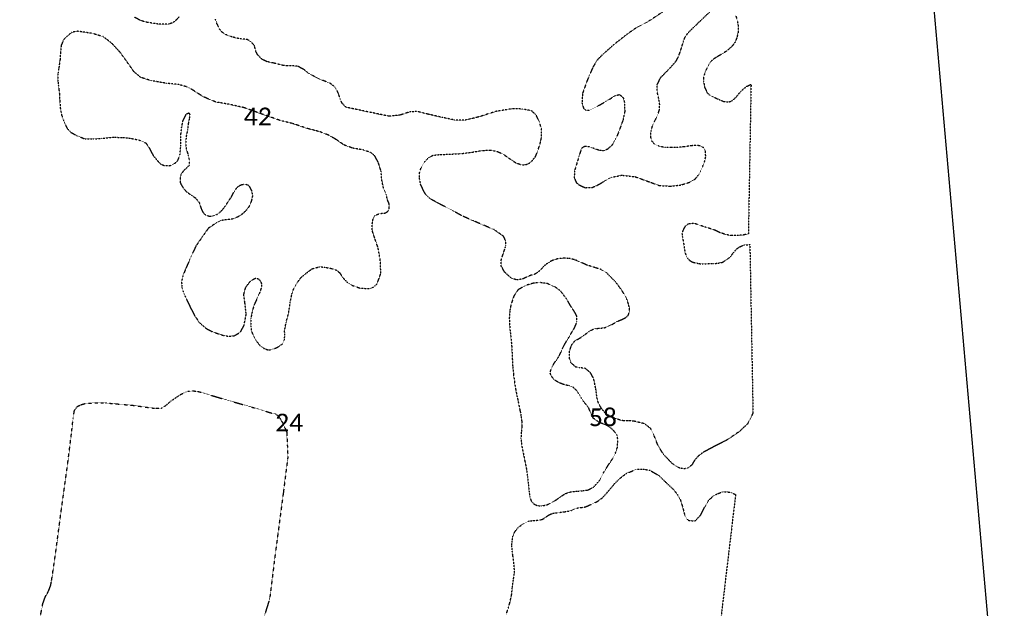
# Model space of a CAD drawing. Extents: x 387170 to 389193, y 100386 to 104689.
# Tile 12 of 14: x 388635 to 389193, y 103190 to 103522. Entities that reach past the tile are written whole.
import ezdxf

# ---------------------------------------------------------------- set-up
doc = ezdxf.new("R2010")
doc.units = 0
doc.header["$MEASUREMENT"] = 0
doc.linetypes.add('Wisdot5', pattern=[0.1, 0.05, -0.05])
doc.linetypes.add('Wisdot7', pattern=[0.2875, 0.125, -0.05, 0.0625, -0.05])
doc.layers.add('E_DTM_Building', color=81, linetype='Wisdot5', lineweight=25)
doc.layers.add('E_DTM_ObscureArea', color=231, linetype='Wisdot7', lineweight=25)
doc.styles.add('CalibriLight', font='calibril.ttf')

msp = doc.modelspace()

# ---------------------------------------------------------------- linework, layer by layer
at = {"flags": 128}
msp.add_lwpolyline([(388030.33, 103804.24), (388079.5, 103165.42), (387169.78, 101396.4), (387237.58, 100510.54), (388399.32, 100578.11), (388331.7, 101321.34), (389192.6, 103079.92), (389126.37, 103829.76)], close=True, dxfattribs=at)
at = {"layer": 'E_DTM_Building'}
msp.add_polyline3d([(388645.65, 103177.17, 1611.76), (388648.51, 103192.06, 1611.83), (388649.95, 103196.07, 1611.82), (388651.77, 103199.22, 1611.85), (388652.96, 103202.42, 1611.88), (388653.49, 103205.23, 1611.88), (388655.6, 103219.47, 1611.91), (388658.93, 103244.65, 1611.94), (388662.4, 103269.59, 1611.88), (388664.88, 103289.46, 1611.71), (388665.67, 103296.9, 1611.61), (388666.4, 103301.42, 1611.6), (388668.03, 103303.6, 1611.6), (388670.06, 103304.59, 1611.63), (388672.38, 103305.24, 1611.69), (388677.15, 103305.65, 1611.81), (388684.06, 103305.62, 1611.72), (388690.03, 103305.13, 1611.38), (388693.15, 103304.79, 1611.27), (388698.91, 103304.36, 1611.32), (388711.67, 103302.59, 1611.36), (388715.53, 103302.7, 1611.37), (388717.86, 103303.96, 1611.37), (388721.15, 103306.81, 1611.43), (388726.65, 103310.5, 1611.43), (388730.62, 103312.23, 1611.42), (388733.81, 103312.43, 1611.31), (388736.3, 103312.15, 1611.26), (388752.76, 103307.27, 1611.27), (388767.25, 103303.13, 1611.29), (388778.03, 103299.88, 1611.31), (388780.02, 103299.52, 1611.31), (388780.02, 103299.52, 1611.31), (388781.91, 103298.14, 1611.4), (388784.09, 103294.54, 1611.45), (388786.1, 103290.19, 1611.48), (388786.56, 103288.92, 1611.48), (388787.16, 103275.12, 1611.72), (388784.6, 103254.8, 1611.79), (388780.16, 103221.32, 1611.76), (388776.9, 103195.08, 1611.87), (388772.9, 103182.01, 1611.8)], dxfattribs=at)
at = {"layer": 'E_DTM_ObscureArea'}
for points in [[(389006.47, 103531.45, 1619.04), (388991.84, 103521.72, 1617.58), (388984.89, 103518.06, 1617.03), (388979.33, 103514.2, 1616.6), (388972.22, 103508.67, 1615.8), (388966.37, 103503.54, 1615.08), (388962.63, 103499.94, 1614.77), (388959.8, 103495.47, 1614.55), (388956.54, 103487.87, 1614.34), (388953.94, 103480.61, 1614.1), (388953.6, 103475.23, 1613.99), (388954.53, 103472.17, 1614.05), (388955.88, 103471.08, 1614.2), (388957.79, 103471.07, 1614.38), (388962.49, 103473.4, 1614.77), (388969.6, 103477.56, 1615.47), (388972.49, 103479.44, 1615.69), (388974.77, 103479.94, 1616.04), (388976.16, 103479.06, 1616.58), (388977.11, 103477.86, 1616.9), (388977.64, 103475.37, 1617.09), (388977.81, 103470.39, 1617.07), (388976.85, 103465.7, 1616.99), (388974.56, 103459.3, 1616.92), (388973.04, 103455.51, 1617.03), (388970.65, 103451.36, 1617.13), (388968.02, 103449.03, 1616.99), (388965.77, 103448.18, 1616.84), (388963.56, 103448.36, 1616.78), (388960.44, 103449.41, 1616.8), (388958.29, 103450.29, 1616.78), (388955.58, 103450.69, 1616.9), (388954.06, 103450.13, 1616.86), (388953.2, 103449.15, 1616.51), (388952.63, 103447.38, 1616.02), (388951.91, 103445.04, 1615.08), (388950.83, 103441.57, 1614.87), (388949.35, 103436.62, 1614.89), (388949.25, 103432.91, 1614.92), (388950.42, 103430.22, 1615.12), (388952.22, 103428.76, 1615.51), (388955.38, 103427.31, 1616.02), (388959.21, 103427.36, 1616.47), (388962.11, 103428.55, 1616.7), (388965.79, 103430.71, 1616.99), (388970.2, 103433.15, 1617.52), (388976.1, 103434.37, 1617.99), (388983.52, 103433.56, 1618.71), (388992.56, 103430.31, 1619.43), (388997.26, 103428.54, 1619.96), (389003.74, 103428.18, 1620.47), (389009.7, 103428.86, 1620.9), (389015.01, 103430.57, 1621.13), (389017.72, 103432.22, 1621.21), (389019.96, 103435.05, 1621.15), (389020.91, 103437.14, 1621.37), (389021.87, 103439.16, 1621.8), (389022.97, 103441.74, 1622.21), (389023.67, 103444.89, 1622.42), (389023.43, 103447.88, 1622.44), (389022.55, 103449.85, 1622.36), (389020.94, 103450.85, 1622.23), (389018.91, 103451.19, 1622.01), (389015.37, 103451.03, 1621.64), (389011.46, 103450.42, 1621.23), (389006.98, 103449.96, 1620.98), (389004.31, 103449.96, 1620.7), (389000.6, 103449.99, 1620.31), (388996.81, 103450.9, 1619.77), (388994.64, 103451.98, 1619.55), (388993.23, 103453.68, 1619.26), (388992.62, 103455.67, 1619.04), (388992.67, 103459.11, 1618.99), (388993.61, 103462.63, 1618.93), (388995.21, 103465.74, 1619.06), (388996.45, 103468.4, 1619.28), (388997.39, 103471.17, 1619.36), (388997.61, 103474.35, 1619.43), (388997.06, 103477.72, 1619.38), (388996.09, 103481.8, 1619.53), (388996.2, 103485.44, 1619.71), (388997.98, 103489.39, 1620.06), (389003.13, 103494.65, 1620.86), (389006.88, 103498.88, 1621.31), (389008.14, 103501.2, 1621.43), (389009.53, 103505.04, 1621.54), (389010.19, 103507.3, 1621.52), (389011.11, 103510.28, 1621.02), (389012.04, 103512.57, 1620.06), (389013.96, 103515.23, 1619.59), (389027.81, 103528.51, 1621.09)], [(388725.74, 103523.93, 1595.76), (388723.77, 103521.9, 1596.4), (388722.14, 103520.55, 1597.08), (388719.57, 103519.76, 1597.65), (388713.79, 103519.81, 1598.18), (388707.32, 103520.79, 1598.21), (388703.55, 103521.94, 1597.93), (388700.36, 103523.73, 1597.24)], [(389040.6, 103524.69, 1622.64), (389041.42, 103522.1, 1622.79), (389042.06, 103518.54, 1622.89), (389042.09, 103515.59, 1622.93), (389041.27, 103512.22, 1623.03), (389040.36, 103509.73, 1623.01), (389038.56, 103507.28, 1623.01), (389035.35, 103504.48, 1623.07), (389032.52, 103502.68, 1623.09), (389030.19, 103501.35, 1623.14), (389028.33, 103500.19, 1623.12), (389026.38, 103498.49, 1623.07), (389023.89, 103494.05, 1622.58), (389023.02, 103491.84, 1622.44), (389022.31, 103489.43, 1622.36), (389022.44, 103487.46, 1622.36), (389022.99, 103484.09, 1622.42), (389024.4, 103481.08, 1622.46), (389025.92, 103479.59, 1622.42), (389027.81, 103478.62, 1622.36), (389029.81, 103477.8, 1622.38), (389031.32, 103477.13, 1622.34), (389032.61, 103476.58, 1622.38), (389034.11, 103475.98, 1622.4), (389036.93, 103475.86, 1622.5), (389038.26, 103476.27, 1622.6), (389039.53, 103477.23, 1622.79), (389040.9, 103478.6, 1622.93), (389042.54, 103480.62, 1622.97), (389044.33, 103482.52, 1623.12), (389046.92, 103484.64, 1623.16), (389049.28, 103485.7, 1623.18), (389047.77, 103401.26, 1621.99), (389045.16, 103400.58, 1621.91), (389041.56, 103400.27, 1621.93), (389038.42, 103400.22, 1621.76), (389035.28, 103400.72, 1621.68), (389031.8, 103401.87, 1621.62), (389029.35, 103403.06, 1621.72), (389026.36, 103404.12, 1621.7), (389023.4, 103404.98, 1621.64), (389020.2, 103406.09, 1621.7), (389017.15, 103407.08, 1621.58), (389013.89, 103406.81, 1621.45), (389012.08, 103405.74, 1621.27), (389010.76, 103403.27, 1621.07), (389010.2, 103401.43, 1620.92), (389010.38, 103399.67, 1620.68), (389011.06, 103396.38, 1620.49), (389011.57, 103392.8, 1620.29), (389012.03, 103390.24, 1620.18), (389012.96, 103387.87, 1620.25), (389014.51, 103386.18, 1620.47), (389016.32, 103385.2, 1620.47), (389019.48, 103384.43, 1620.55), (389021.64, 103384.17, 1620.76), (389023.14, 103384.26, 1620.84), (389025.66, 103384.38, 1621), (389028.12, 103384.43, 1621.13), (389030.5, 103384.61, 1621.19), (389033.18, 103385.16, 1621.19), (389036.14, 103387.04, 1621.54), (389037.83, 103388.58, 1621.68), (389039.35, 103390.52, 1621.68), (389040.99, 103392.54, 1621.74), (389042.58, 103393.73, 1621.84), (389045.67, 103395.01, 1621.95), (389048.61, 103395.11, 1621.93), (389050.37, 103300, 1614.71), (389049.04, 103296.86, 1614.59), (389047.19, 103293.66, 1614.54), (389042.46, 103289.29, 1614.41), (389038.22, 103286.38, 1614.31), (389034.85, 103284.2, 1614.24), (389027.62, 103280.57, 1614.04), (389022.09, 103277.58, 1613.97), (389019.3, 103275.47, 1613.74), (389017.2, 103273.01, 1613.48), (389015.7, 103270.44, 1613.27), (389013.45, 103268.8, 1613.14), (389011.78, 103268.39, 1613.11), (389008.98, 103268.75, 1613.11), (389004.9, 103271.16, 1613.09), (388999.82, 103276.41, 1613.07), (388996.72, 103281.34, 1613.09), (388994.49, 103286.94, 1613.21), (388992.53, 103291.1, 1613.29), (388989.06, 103293.87, 1613.36), (388982.96, 103295.3, 1613.53), (388980.46, 103295.57, 1613.55), (388979.58, 103295.48, 1613.53), (388977.71, 103295.41, 1613.37), (388975.84, 103295.75, 1613.23), (388973.59, 103296.46, 1613.21), (388970.32, 103297.89, 1613.2), (388966.61, 103300.1, 1613.02), (388964.74, 103302.32, 1612.95), (388963.02, 103305.27, 1613.02), (388962.09, 103308.59, 1613.27), (388961.66, 103312.2, 1613.39), (388961.34, 103314.17, 1613.55), (388960.19, 103319.53, 1613.73), (388958.39, 103322.71, 1613.71), (388955.37, 103325.17, 1613.69), (388952.15, 103325.54, 1613.62), (388950.05, 103325.91, 1613.8), (388947.44, 103328.36, 1613.99), (388946.54, 103330.74, 1614.2), (388946.64, 103334.99, 1614.36), (388947.61, 103338.16, 1614.25), (388949.21, 103340.33, 1614.24), (388950.75, 103341.37, 1614.13), (388952.98, 103342.6, 1614.31), (388954.63, 103343.77, 1614.75), (388955.67, 103344.53, 1614.77), (388956.38, 103345.07, 1614.77), (388957.64, 103346.03, 1614.75), (388958.8, 103346.79, 1614.73), (388960.04, 103347.33, 1614.71), (388961.19, 103347.63, 1614.73), (388963, 103347.82, 1614.84), (388966.21, 103348.09, 1614.91), (388968.37, 103348.9, 1615.01), (388970.56, 103349.95, 1615.1), (388972.17, 103350.88, 1615.19), (388973.89, 103351.88, 1615.28), (388975.82, 103352.61, 1615.33), (388978.4, 103353.88, 1615.44), (388979.86, 103355.21, 1615.49), (388980.53, 103357.81, 1615.51), (388980.46, 103359.1, 1616.16), (388979.98, 103361.47, 1616.42), (388979.05, 103364.2, 1616.7), (388977.36, 103367.39, 1616.92), (388975.07, 103370.81, 1616.88), (388972.55, 103374.08, 1616.9), (388969.86, 103376.75, 1616.93), (388967.34, 103379.44, 1616.78), (388964.41, 103381.02, 1616.86), (388960.87, 103382.19, 1616.67), (388956.74, 103383.42, 1616.41), (388949.82, 103386.47, 1615.91), (388946.44, 103387.3, 1615.56), (388943.53, 103387.48, 1615.3), (388940.14, 103387.19, 1615.12), (388937.51, 103386.39, 1614.85), (388935.66, 103385.49, 1614.61), (388933.39, 103384.08, 1614.47), (388931.98, 103382.87, 1614.5), (388930.35, 103380.99, 1614.36), (388928.34, 103379.31, 1614.25), (388926.68, 103378.26, 1614.15), (388924.84, 103377.83, 1614.01), (388922.4, 103376.87, 1613.87), (388920.05, 103375.69, 1613.76), (388916.8, 103375.18, 1613.55), (388913.58, 103376.14, 1613.29), (388909.98, 103379.45, 1613.22), (388909.38, 103380.31, 1613.21), (388907.92, 103382.98, 1613.25), (388907.97, 103386.58, 1613.21), (388910.16, 103393.35, 1613.16), (388910.55, 103394.69, 1613.14), (388910.48, 103397.04, 1613.36), (388909.33, 103399.69, 1613.55), (388904.04, 103403.51, 1613.44), (388892.33, 103408.49, 1612.86), (388885.36, 103411.54, 1612.88), (388879.84, 103414.74, 1612.81), (388875.25, 103416.98, 1612.83), (388870.7, 103419.4, 1612.44), (388867.57, 103421.14, 1611.96), (388865.01, 103423.71, 1611.49), (388863.63, 103426.28, 1610.89), (388862.32, 103429.21, 1610.09), (388861.58, 103433.02, 1609.35), (388861.67, 103435.56, 1609.12), (388862.51, 103438.3, 1608.65), (388864.08, 103441.35, 1608.35), (388866.51, 103444.02, 1608.31), (388869.3, 103445.6, 1608.37), (388873.14, 103446.06, 1608.37), (388878.25, 103446.23, 1608.67), (388885.17, 103446.59, 1609.18), (388890.23, 103447.17, 1609.44), (388897.07, 103448.34, 1609.9), (388901.88, 103448.54, 1610.2), (388905.43, 103447.85, 1610.48), (388908.82, 103446.43, 1610.75), (388912.82, 103443.6, 1611.12), (388916.3, 103441.31, 1611.42), (388919.53, 103440.23, 1611.79), (388921.88, 103440.35, 1611.96), (388923.41, 103440.92, 1612.05), (388925.11, 103442.16, 1612.14), (388927.36, 103444.92, 1612.14), (388928.47, 103447.86, 1612.12), (388929.75, 103451.47, 1612.09), (388930.68, 103455.58, 1612.14), (388930.73, 103460.24, 1612.16), (388929.76, 103463.91, 1612.03), (388927.72, 103468.3, 1611.87), (388924.98, 103470.84, 1611.43), (388919.7, 103471.77, 1611.22), (388914.03, 103471.9, 1610.54), (388904.99, 103470.43, 1609.81), (388894.89, 103467.21, 1609.16), (388887.64, 103465.52, 1608.49), (388881.56, 103465.55, 1607.96), (388874.4, 103467.05, 1607.33), (388866.79, 103468.8, 1606.67), (388860.62, 103470.34, 1606.07), (388856.28, 103470.19, 1605.76), (388850.74, 103468.38, 1605.56), (388844.51, 103467.68, 1605.35), (388820.06, 103472.77, 1604.05), (388817.95, 103474.96, 1603.69), (388816.81, 103477.44, 1603.39), (388815.84, 103480.58, 1603.01), (388813.76, 103484.2, 1602.58), (388811.24, 103486.3, 1602.14), (388805.72, 103488.44, 1602), (388802.24, 103490.14, 1601.88), (388798.55, 103492.24, 1601.26), (388796.17, 103494.17, 1600.59), (388792.87, 103495.9, 1600.08), (388789.06, 103496.27, 1599.85), (388787, 103496.18, 1600.06), (388784.93, 103496.32, 1600.34), (388778.88, 103497.81, 1600.4), (388775.45, 103498.52, 1600.54), (388772.67, 103499.77, 1600.59), (388770.03, 103502.5, 1600.27), (388769.07, 103504.35, 1599.75), (388768.35, 103507.34, 1598.78), (388766.65, 103509.58, 1597.81), (388764.13, 103511.09, 1597.21), (388759.85, 103511.47, 1597.61), (388755.62, 103512.51, 1597.89), (388752.12, 103513.86, 1597.84), (388749.85, 103515.27, 1597.58), (388748.49, 103517.08, 1597.19), (388747.07, 103520, 1596.64), (388746.15, 103522.61, 1596.04)], [(388910.76, 103185.93, 1612.11), (388912.05, 103190.04, 1612.17), (388912.8, 103192.65, 1612.22), (388913.83, 103197.35, 1612.28), (388914.27, 103201.71, 1612.32), (388914.86, 103205.95, 1612.24), (388915.45, 103210.19, 1612.22), (388915.17, 103214.21, 1612.22), (388914.53, 103219.14, 1612.15), (388914.2, 103221.71, 1612.19), (388913.88, 103224.77, 1612.19), (388914.09, 103227.39, 1612.22), (388914.48, 103230.24, 1612.24), (388915.66, 103232.83, 1612.28), (388917.16, 103234.9, 1612.32), (388919.89, 103236.97, 1612.32), (388923.21, 103238.68, 1612.38), (388925.97, 103239.17, 1612.54), (388929.31, 103239.31, 1612.58), (388931.51, 103239.94, 1612.5), (388934.19, 103241.8, 1612.6), (388934.51, 103242.1, 1612.6), (388936.93, 103243.17, 1612.6), (388940.24, 103243.65, 1612.73), (388943.96, 103244.1, 1612.77), (388947.66, 103244.76, 1612.71), (388950.26, 103246.12, 1612.52), (388953.17, 103246.49, 1612.79), (388955.6, 103246.88, 1612.83), (388959.34, 103248.5, 1612.85), (388962.47, 103249.99, 1612.87), (388965.15, 103251.97, 1612.85), (388967.8, 103254.85, 1612.81), (388972.19, 103260.1, 1612.81), (388975.3, 103263.16, 1612.81), (388978.93, 103265.87, 1612.85), (388984.59, 103268.16, 1612.89), (388988.28, 103268.2, 1612.97), (388992.13, 103267.5, 1612.93), (388997.09, 103264.58, 1612.95), (389001.96, 103259.88, 1612.95), (389005.59, 103256.48, 1612.97), (389007.73, 103253.69, 1612.97), (389009.24, 103251.03, 1612.87), (389010.57, 103246.78, 1612.79), (389011.61, 103242.64, 1612.69), (389013.06, 103239.85, 1612.69), (389014.31, 103239.08, 1612.73), (389017.74, 103239.03, 1612.71), (389020.77, 103242.22, 1612.83), (389022.77, 103246.12, 1613.06), (389025.07, 103250.33, 1613.1), (389027.64, 103252.72, 1613.1), (389030.09, 103254.21, 1613.1), (389033.39, 103255.44, 1613.14), (389037.18, 103255.21, 1613.18), (389040.54, 103253.85, 1613.18), (389026.3, 103133.96, 1612.3)]]:
    msp.add_polyline3d(points, dxfattribs=at)
for points in [[(388762.27, 103472.58, 1601.54), (388754.61, 103474.33, 1601.44), (388746.4, 103475.73, 1601.32), (388739.48, 103478.64, 1601.25), (388730.86, 103484.08, 1601.08), (388725.47, 103485.6, 1601.1), (388718.61, 103486.27, 1601.04), (388709.93, 103487.8, 1600.92), (388703.87, 103489.65, 1600.79), (388700.08, 103492.89, 1600.73), (388695.91, 103498.79, 1600.66), (388692.22, 103503.88, 1600.53), (388687.8, 103508.72, 1600.41), (388682.79, 103512.63, 1600.29), (388676.5, 103514.52, 1600.29), (388668.31, 103515.75, 1600.17), (388665.09, 103515.18, 1600.17), (388662.37, 103513.06, 1600.15), (388660.13, 103510.76, 1600.11), (388658.9, 103507.7, 1600.15), (388658.46, 103503.51, 1600.13), (388658.27, 103499.8, 1599.99), (388657.6, 103495.13, 1599.92), (388657.14, 103492.32, 1599.92), (388656.95, 103489.13, 1600.08), (388657.09, 103487.19, 1600.2), (388657.29, 103485.25, 1600.56), (388657.58, 103483.04, 1600.82), (388657.91, 103480.37, 1601.63), (388658.13, 103476.02, 1602.16), (388658.43, 103472.02, 1602.78), (388659.08, 103468.46, 1603.33), (388660.34, 103465.19, 1603.9), (388662.21, 103460.95, 1604.37), (388664.41, 103458.59, 1604.85), (388667.84, 103456.64, 1605.54), (388672.51, 103454.87, 1605.99), (388677.06, 103454.83, 1606.24), (388681.8, 103455.2, 1606.35), (388688.64, 103455.85, 1606.31), (388693.78, 103455.68, 1606.42), (388697.85, 103455.3, 1606.66), (388702.91, 103454.26, 1607.02), (388706.82, 103452.6, 1607.6), (388708.8, 103449.63, 1608.14), (388711.08, 103445.32, 1608.79), (388715.07, 103440.72, 1609.41), (388717.05, 103439.89, 1609.77), (388720.01, 103439.73, 1609.81), (388721.69, 103440.14, 1609.89), (388723.31, 103441.17, 1609.84), (388724.94, 103442.66, 1609.41), (388726.14, 103446.12, 1608.93), (388726.65, 103451.24, 1608.31), (388726.65, 103457.34, 1607.4), (388727.06, 103461.18, 1606.31), (388727.81, 103465.12, 1605.38), (388729.67, 103468.82, 1604.52), (388730.01, 103469.12, 1604.4), (388731.15, 103469.61, 1604.16), (388731.65, 103468.62, 1604.61), (388731.38, 103466.23, 1605.42), (388730.85, 103463.59, 1606.09), (388730.42, 103459.92, 1607.07), (388729.6, 103456.15, 1607.72), (388729.43, 103452.16, 1608.28), (388729.58, 103449.59, 1608.53), (388730.77, 103445.85, 1609.34), (388731.4, 103442.58, 1609.58), (388731.27, 103439.92, 1610.07), (388729.82, 103438.33, 1610.29), (388728.18, 103436.95, 1610.53), (388726.68, 103434.72, 1610.79), (388726.16, 103432.48, 1610.72), (388726.28, 103430.25, 1610.55), (388726.8, 103429.04, 1610.38), (388727.97, 103427.2, 1610.26), (388729.49, 103425.29, 1610.27), (388732.79, 103422.86, 1610.5), (388735.02, 103421.42, 1610.76), (388737.12, 103418.69, 1610.95), (388738.26, 103415.08, 1610.96), (388739.26, 103413.17, 1610.96), (388740.48, 103411.91, 1610.96), (388742.81, 103411.17, 1611.05), (388744.81, 103411.32, 1611.22), (388747.18, 103412.26, 1611.34), (388748.58, 103413.21, 1611.51), (388750.35, 103415.06, 1611.55), (388751.88, 103417, 1611.29), (388753.31, 103419.28, 1611.13), (388755.16, 103422, 1610.84), (388756.51, 103424.56, 1610.53), (388757.59, 103426.34, 1610.26), (388758.98, 103427.92, 1610.2), (388760.23, 103428.68, 1610.15), (388761.33, 103429.14, 1610.07), (388762.98, 103429.31, 1610.03), (388764.64, 103428.91, 1609.96), (388765.56, 103427.79, 1609.98), (388766.72, 103425.44, 1610.15), (388767.14, 103422.49, 1610.38), (388766.46, 103419.65, 1610.6), (388765.56, 103417.14, 1611.17), (388763.96, 103414.85, 1611.55), (388761.5, 103412.46, 1611.81), (388759.02, 103410.83, 1611.96), (388755.64, 103409.5, 1611.91), (388751.6, 103409.08, 1611.63), (388748.94, 103408.64, 1611.51), (388746.65, 103407.37, 1611.39), (388742.13, 103404.31, 1611.36), (388738.77, 103399.53, 1611.34), (388735.11, 103394.26, 1611.27), (388732.25, 103387.92, 1611.24), (388729.35, 103381.46, 1611.24), (388727.75, 103377.44, 1611.31), (388727.03, 103374.32, 1611.39), (388727.22, 103370.83, 1611.46), (388727.82, 103368.93, 1611.6), (388729.27, 103365.45, 1611.7), (388731.77, 103360.13, 1611.86), (388734.5, 103354.88, 1611.98), (388737.21, 103350.9, 1612), (388741, 103347.72, 1611.98), (388744.04, 103346.08, 1611.98), (388746.61, 103345.14, 1612.08), (388751.2, 103343.65, 1612.12), (388753.94, 103343.3, 1612.1), (388757.07, 103343.68, 1612.08), (388760.37, 103345.69, 1612.08), (388762.44, 103349.64, 1612.05), (388763.6, 103355.75, 1612.13), (388762.88, 103362.18, 1612.22), (388762.22, 103366.89, 1612.18), (388763.34, 103371.09, 1612.18), (388765.84, 103374.23, 1612.18), (388768.1, 103375.79, 1612.18), (388768.98, 103376.16, 1612.18), (388770.52, 103375.75, 1612.17), (388771.74, 103374.49, 1612.17), (388772.18, 103373.04, 1612.15), (388772.22, 103370.91, 1612.15), (388771.3, 103368.17, 1612.18), (388770.08, 103365.46, 1612.24), (388768.12, 103360.99, 1612.15), (388767.04, 103357.54, 1612.18), (388766.21, 103353.26, 1612.18), (388766.27, 103348.77, 1612.22), (388766.59, 103346.22, 1612.18), (388767.36, 103344.34, 1612.15), (388769.55, 103340.42, 1612.15), (388771.67, 103337.7, 1612.1), (388773.89, 103336.32, 1612.1), (388775.97, 103335.61, 1612.06), (388778.03, 103335.77, 1612.06), (388780.96, 103336.93, 1612.06), (388782.26, 103337.7, 1612.08), (388784.09, 103338.98, 1612.06), (388785.32, 103341.58, 1612.08), (388785.44, 103344.36, 1612.08), (388785.33, 103346.48, 1612.08), (388786.13, 103350.99, 1612.1), (388787.6, 103356.32, 1612.15), (388788.55, 103362.7, 1612.17), (388789.48, 103367.17, 1612.18), (388790.54, 103370.27, 1612.18), (388792.33, 103373.5, 1612.17), (388794.62, 103376.45, 1612.17), (388796.04, 103377.74, 1612.17), (388797.96, 103379.26, 1612.2), (388800.79, 103381.34, 1612.18), (388800.95, 103381.47, 1612.18), (388805.16, 103382.6, 1612.18), (388808, 103382.37, 1612.24), (388811.93, 103381.62, 1612.29), (388814.55, 103380.74, 1612.29), (388816.43, 103379.27, 1612.29), (388818.27, 103376.52, 1612.2), (388820.93, 103373.63, 1612.2), (388823.38, 103372.15, 1612.18), (388827.98, 103370.56, 1612.17), (388833.71, 103370.23, 1612.13), (388835.64, 103371.11, 1612.12), (388837.59, 103372.87, 1612.13), (388838.9, 103376.29, 1612.2), (388839.78, 103378.97, 1612.36), (388839.58, 103384.24, 1612.37), (388839.34, 103387.15, 1612.43), (388838.25, 103393.26, 1612.43), (388836.54, 103398.15, 1612.43), (388835.02, 103402.83, 1612.51), (388834.8, 103406.03, 1612.6), (388835.52, 103410.25, 1612.65), (388836.37, 103411.54, 1612.75), (388838.12, 103412.36, 1612.8), (388840.21, 103412.8, 1612.84), (388842.26, 103413.01, 1612.82), (388843.51, 103413.72, 1612.37), (388844.33, 103414.72, 1611.67), (388844.57, 103415.72, 1611.03), (388844.41, 103418.36, 1610.41), (388843.5, 103420.56, 1609.72), (388842.79, 103423.54, 1609.02), (388841.38, 103426.62, 1608.59), (388840.32, 103431.81, 1608.09), (388839.94, 103436.6, 1607.64), (388838.33, 103441.62, 1607.09), (388836.4, 103445.28, 1606.55), (388834.02, 103447.22, 1606.14), (388830.14, 103448.55, 1605.76), (388823.98, 103449.64, 1605.14), (388818.9, 103451.48, 1604.8), (388814.8, 103454.33, 1604.3), (388810.57, 103456.89, 1603.82), (388805.35, 103458.89, 1603.37), (388798.43, 103460.71, 1603.01), (388789.85, 103463.56, 1602.66), (388782.64, 103465.36, 1602.37), (388772.01, 103469.1, 1601.78), (388762.27, 103472.58, 1601.54)], [(388957.55, 103302.49, 1613.04), (388956.7, 103303.79, 1613.04), (388956, 103304.68, 1613.06), (388954.41, 103306.63, 1613.13), (388953.06, 103308.66, 1613.13), (388951.73, 103311, 1613.2), (388950.26, 103313.02, 1613.31), (388948.54, 103314.47, 1613.24), (388946.65, 103315.24, 1613.17), (388944.37, 103315.73, 1612.95), (388942.38, 103316.37, 1612.74), (388940.24, 103317.23, 1612.57), (388937.72, 103318.84, 1612.5), (388936.1, 103321.09, 1612.5), (388935.69, 103322.13, 1612.48), (388935.92, 103324.02, 1612.47), (388936.48, 103325.59, 1612.61), (388936.72, 103326.16, 1612.61), (388938.07, 103328.35, 1612.68), (388939.23, 103329.97, 1612.81), (388940.44, 103331.66, 1613.1), (388941.58, 103334.01, 1613.24), (388942.55, 103336.29, 1613.37), (388943.61, 103338.32, 1613.39), (388944.94, 103340.69, 1613.4), (388946.23, 103342.75, 1613.46), (388947.25, 103344.55, 1613.48), (388948.44, 103346.48, 1613.75), (388949.36, 103348.08, 1614.11), (388950.15, 103349.79, 1614.36), (388950.79, 103351.73, 1614.49), (388950.67, 103354.73, 1614.56), (388949.47, 103357.02, 1614.5), (388947.11, 103360.57, 1614.47), (388944.84, 103364.5, 1614.56), (388941.69, 103368.7, 1614.59), (388938.55, 103371.09, 1614.58), (388934.06, 103373.1, 1614.52), (388929.29, 103373.75, 1614.31), (388925.79, 103373.21, 1613.98), (388921.51, 103371.99, 1613.85), (388917.36, 103369.51, 1613.67), (388915.02, 103365.95, 1613.46), (388913.5, 103361.33, 1612.99), (388912.81, 103358.13, 1612.95), (388912.46, 103353.27, 1612.83), (388912.81, 103347.57, 1612.75), (388913.43, 103342.09, 1612.63), (388913.89, 103337.07, 1612.3), (388914.18, 103330.77, 1612.14), (388914.42, 103326.03, 1612.05), (388914.85, 103321.91, 1612.05), (388915.44, 103317.33, 1612.01), (388916.11, 103313.18, 1612), (388916.89, 103309.16, 1612), (388917.42, 103306.86, 1612.09), (388918.53, 103301.37, 1612.21), (388919.19, 103297.94, 1612.3), (388919.54, 103295.14, 1612.38), (388919.65, 103292.32, 1612.43), (388919.29, 103289.32, 1612.48), (388919.07, 103285.62, 1612.41), (388919.61, 103280.97, 1612.36), (388920.57, 103276.37, 1612.32), (388921.33, 103272.47, 1612.38), (388922.26, 103268.1, 1612.41), (388922.74, 103263.99, 1612.41), (388923.35, 103258.69, 1612.41), (388923.66, 103255.7, 1612.43), (388924.04, 103252.61, 1612.45), (388924.96, 103250.05, 1612.52), (388926.26, 103248.61, 1612.59), (388928.16, 103247.66, 1612.68), (388930.61, 103247.37, 1612.77), (388933.8, 103248, 1612.84), (388937.08, 103249.55, 1612.92), (388939.45, 103251.12, 1612.84), (388941.41, 103252.53, 1612.84), (388944.12, 103254.31, 1612.83), (388947.15, 103255.35, 1612.75), (388950.85, 103255.73, 1612.75), (388954.32, 103256.03, 1612.84), (388956.99, 103256.42, 1612.9), (388960.15, 103257.95, 1612.92), (388963.5, 103261.74, 1612.93), (388965.66, 103265.94, 1612.88), (388968.41, 103270.32, 1612.81), (388970.87, 103273.95, 1612.9), (388972.47, 103277.07, 1612.93), (388973.73, 103280.7, 1612.97), (388973.9, 103284.88, 1613.1), (388973.54, 103287.25, 1613.15), (388972.05, 103289.39, 1613.1), (388969.97, 103291.41, 1613.06), (388968.21, 103292.67, 1613.02), (388966.01, 103293.59, 1612.95), (388964.12, 103294.36, 1612.95), (388962.53, 103295.16, 1612.97), (388959.99, 103297.01, 1612.99), (388959.02, 103298.78, 1612.99), (388957.55, 103302.49, 1613.04)]]:
    msp.add_polyline3d(points, close=True, dxfattribs=at)

# ---------------------------------------------------------------- texts
at = {"char_height": 10, "attachment_point": 1, "style": 'CalibriLight'}
for s, insert in [('42', (388762.27, 103472.58, 1601.54)), ('58', (388957.55, 103302.49, 1613.04)), ('24', (388780.02, 103299.52, 1611.31))]:
    msp.add_mtext(s, dxfattribs=dict(at, insert=insert))

doc.saveas('drawing.dxf')
